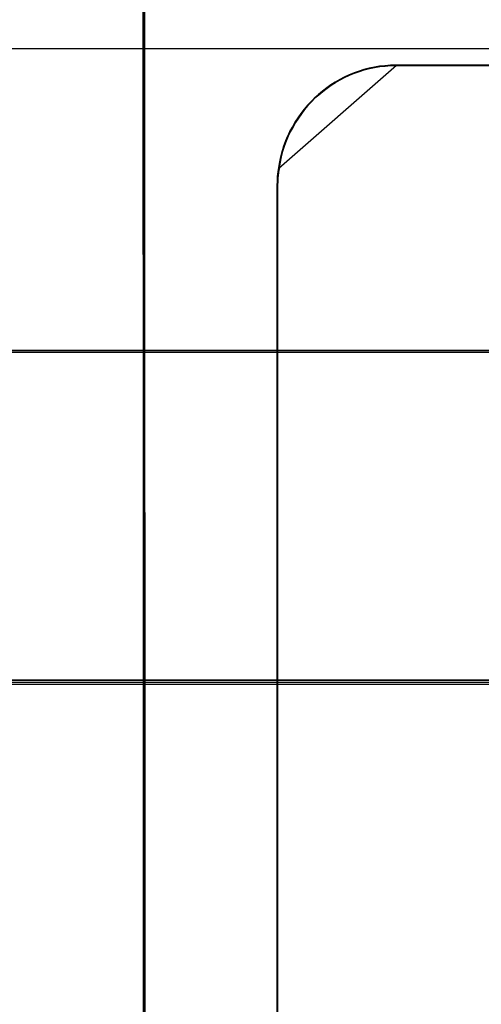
# Model space of a CAD drawing. Header units: millimetres. Extents: x 18084 to 47233, y 38174 to 56392.
# Tile 221 of 253: x 26230.78 to 26238.47, y 53676.13 to 53692.51. Entities that reach past the tile are written whole.
import ezdxf

# ---------------------------------------------------------------- set-up
doc = ezdxf.new("R2010")
doc.units = ezdxf.units.MM
doc.header["$LTSCALE"] = 100
for name, color, linetype in [('30', 7, 'Continuous'), ('45', 7, 'Continuous'), ('50', 7, 'Continuous')]:
    doc.layers.add(name, color=color, linetype=linetype)

msp = doc.modelspace()

# ---------------------------------------------------------------- linework, layer by layer
at = {"layer": '30', "color": 139}
for points in [[(26293.59, 53687.009), (25858.28, 53687.009), (26293.59, 53687.009)], [(26293.59, 53687.009), (25858.28, 53687.009), (26293.59, 53687.009)], [(25858.28, 53681.524), (26293.59, 53681.524), (25858.28, 53681.524)], [(25858.28, 53681.524), (26293.59, 53681.524), (25858.28, 53681.524)]]:
    msp.add_lwpolyline(points, close=True, dxfattribs=at)
at = {"layer": '30', "color": 7}
msp.add_lwpolyline([(25858.28, 53681.455), (26293.59, 53681.455), (26293.59, 53681.641), (26293.59, 53683.844), (26293.59, 53687.009), (26293.406, 53687.009), (25858.463, 53687.009), (25858.28, 53687.009), (25858.28, 53683.844), (25858.28, 53681.641), (25858.28, 53681.455)], close=True, dxfattribs=at)
msp.add_lwpolyline([(25858.28, 53681.455), (26293.59, 53681.455), (26293.59, 53681.641), (26293.59, 53683.844), (26293.59, 53687.009), (26293.406, 53687.009), (25858.463, 53687.009), (25858.28, 53687.009), (25858.28, 53683.844), (25858.28, 53681.641), (25858.28, 53681.455)], close=True, dxfattribs=at)
msp.add_lwpolyline([(25858.28, 53681.455), (26293.59, 53681.455), (26293.59, 53681.641), (26293.59, 53683.844), (26293.59, 53687.009), (26293.406, 53687.009), (25858.463, 53687.009), (25858.28, 53687.009), (25858.28, 53683.844), (25858.28, 53681.641), (25858.28, 53681.455)], close=True, dxfattribs=at)
msp.add_lwpolyline([(25858.28, 53681.455), (26293.59, 53681.455), (26293.59, 53681.641), (26293.59, 53683.844), (26293.59, 53687.009), (26293.406, 53687.009), (25858.463, 53687.009), (25858.28, 53687.009), (25858.28, 53683.844), (25858.28, 53681.641), (25858.28, 53681.455)], close=True, dxfattribs=at)
msp.add_lwpolyline([(25858.28, 53681.455), (26293.59, 53681.455), (26293.59, 53681.641), (26293.59, 53683.844), (26293.59, 53687.009), (26293.406, 53687.009), (25858.463, 53687.009), (25858.28, 53687.009), (25858.28, 53683.844), (25858.28, 53681.641), (25858.28, 53681.455)], close=True, dxfattribs=at)
msp.add_lwpolyline([(25858.28, 53681.455), (26293.59, 53681.455), (26293.59, 53681.641), (26293.59, 53683.844), (26293.59, 53687.009), (26293.406, 53687.009), (25858.463, 53687.009), (25858.28, 53687.009), (25858.28, 53683.844), (25858.28, 53681.641), (25858.28, 53681.455)], close=True, dxfattribs=at)
at = {"layer": '30', "color": 59}
for points in [[(25858.28, 53681.455), (26293.59, 53681.455), (26293.59, 53681.641), (26293.59, 53683.844), (26293.59, 53687.009), (26293.406, 53687.009), (25858.463, 53687.009), (25858.28, 53687.009), (25858.28, 53683.844), (25858.28, 53681.641), (25858.28, 53681.455)], [(25858.28, 53681.455), (26293.59, 53681.455), (26293.59, 53681.641), (26293.59, 53683.844), (26293.59, 53687.009), (26293.406, 53687.009), (25858.463, 53687.009), (25858.28, 53687.009), (25858.28, 53683.844), (25858.28, 53681.641), (25858.28, 53681.455)], [(25858.312, 53681.49), (26293.555, 53681.49), (26293.555, 53681.674), (26293.555, 53683.849), (26293.555, 53686.974), (26293.371, 53686.974), (25858.496, 53686.974), (25858.312, 53686.974), (25858.312, 53683.849), (25858.312, 53681.674), (25858.312, 53681.49)], [(25858.312, 53681.49), (26293.555, 53681.49), (26293.555, 53681.674), (26293.555, 53683.849), (26293.555, 53686.974), (26293.371, 53686.974), (25858.496, 53686.974), (25858.312, 53686.974), (25858.312, 53683.849), (25858.312, 53681.674), (25858.312, 53681.49)]]:
    msp.add_lwpolyline(points, close=True, dxfattribs=at)
at = {"layer": '30', "color": 7}
msp.add_lwpolyline([(26293.59, 53681.524), (25858.28, 53681.524)], dxfattribs=at)
msp.add_lwpolyline([(26293.59, 53681.524), (25858.28, 53681.524)], dxfattribs=at)
msp.add_lwpolyline([(26293.59, 53681.524), (25858.28, 53681.524)], dxfattribs=at)
msp.add_lwpolyline([(26293.59, 53681.524), (25858.28, 53681.524)], dxfattribs=at)
msp.add_lwpolyline([(26293.59, 53681.524), (25858.28, 53681.524)], dxfattribs=at)
msp.add_lwpolyline([(26293.59, 53681.524), (25858.28, 53681.524)], dxfattribs=at)
at = {"layer": '30', "color": 59}
msp.add_lwpolyline([(26293.59, 53681.524), (25858.28, 53681.524)], dxfattribs=at)
msp.add_lwpolyline([(26293.59, 53681.524), (25858.28, 53681.524)], dxfattribs=at)
at = {"layer": '45', "color": 59}
for p, q in [((26232.84, 53694.628), (26232.87, 53629.809)), ((26232.87, 53629.809), (26232.84, 53694.628)), ((26232.84, 53694.628), (26232.87, 53629.809)), ((26232.87, 53629.809), (26232.84, 53694.628)), ((26232.858, 53694.573), (26232.885, 53629.745)), ((26232.885, 53629.745), (26232.858, 53694.573)), ((26232.858, 53694.573), (26232.885, 53629.745)), ((26232.885, 53629.745), (26232.858, 53694.573)), ((26237.049, 53691.757), (26246.74, 53691.757)), ((26246.74, 53691.757), (26237.049, 53691.757)), ((26237.049, 53691.757), (26237.049, 53691.757)), ((26237.049, 53691.757), (26246.74, 53691.757)), ((26246.74, 53691.757), (26237.049, 53691.757)), ((26237.049, 53691.757), (26237.049, 53691.757))]:
    msp.add_line(p, q, dxfattribs=at)
at = {"layer": '45', "color": 7}
for p, q in [((26232.87, 53675.498), (26232.865, 53694.568)), ((26232.87, 53675.498), (26232.865, 53694.568)), ((26232.875, 53675.493), (26232.87, 53694.572)), ((26232.875, 53675.493), (26232.87, 53694.572)), ((26232.84, 53694.533), (26232.84, 53675.487)), ((26232.84, 53694.533), (26232.84, 53675.487)), ((26232.845, 53694.529), (26232.845, 53675.492)), ((26232.845, 53694.529), (26232.845, 53675.492)), ((26235.099, 53690.044), (26237.061, 53691.757)), ((26235.099, 53690.044), (26237.061, 53691.757)), ((26236.958, 53691.757), (26236.865, 53691.746)), ((26236.958, 53691.757), (26236.865, 53691.746)), ((26236.867, 53691.743), (26236.96, 53691.754)), ((26236.867, 53691.743), (26236.96, 53691.754)), ((26236.87, 53691.74), (26236.962, 53691.751)), ((26236.87, 53691.74), (26236.962, 53691.751)), ((26236.963, 53691.752), (26236.871, 53691.741)), ((26236.963, 53691.752), (26236.871, 53691.741)), ((26236.968, 53691.757), (26236.875, 53691.745)), ((26236.968, 53691.757), (26236.875, 53691.745)), ((26237.05, 53691.757), (26236.958, 53691.757)), ((26237.05, 53691.757), (26236.958, 53691.757)), ((26236.96, 53691.754), (26237.052, 53691.754)), ((26236.96, 53691.754), (26237.052, 53691.754)), ((26236.962, 53691.751), (26237.055, 53691.751)), ((26236.962, 53691.751), (26237.055, 53691.751)), ((26237.056, 53691.752), (26236.963, 53691.752)), ((26237.056, 53691.752), (26236.963, 53691.752)), ((26237.061, 53691.757), (26236.968, 53691.757)), ((26237.061, 53691.757), (26236.968, 53691.757)), ((26246.737, 53691.757), (26237.05, 53691.757)), ((26237.05, 53691.757), (26237.05, 53691.757)), ((26246.737, 53691.757), (26237.05, 53691.757)), ((26237.05, 53691.757), (26237.05, 53691.757)), ((26237.052, 53691.754), (26246.736, 53691.754)), ((26237.052, 53691.754), (26246.736, 53691.754)), ((26237.055, 53691.751), (26246.733, 53691.751)), ((26237.055, 53691.751), (26246.733, 53691.751)), ((26246.734, 53691.752), (26237.056, 53691.752)), ((26237.056, 53691.752), (26237.056, 53691.752)), ((26246.734, 53691.752), (26237.056, 53691.752)), ((26237.056, 53691.752), (26237.056, 53691.752)), ((26237.061, 53691.757), (26237.061, 53691.757)), ((26237.061, 53691.757), (26237.061, 53691.757)), ((26236.273, 53691.597), (26236.191, 53691.558)), ((26236.273, 53691.597), (26236.191, 53691.558)), ((26236.193, 53691.556), (26236.275, 53691.594)), ((26236.193, 53691.556), (26236.275, 53691.594)), ((26236.196, 53691.553), (26236.278, 53691.592)), ((26236.196, 53691.553), (26236.278, 53691.592)), ((26236.28, 53691.596), (26236.198, 53691.557)), ((26236.28, 53691.596), (26236.198, 53691.557)), ((26236.279, 53691.592), (26236.198, 53691.554)), ((26236.279, 53691.592), (26236.198, 53691.554)), ((26236.354, 53691.63), (26236.273, 53691.597)), ((26236.354, 53691.63), (26236.273, 53691.597)), ((26236.275, 53691.594), (26236.356, 53691.627)), ((26236.275, 53691.594), (26236.356, 53691.627)), ((26236.278, 53691.592), (26236.359, 53691.625)), ((26236.278, 53691.592), (26236.359, 53691.625)), ((26236.361, 53691.625), (26236.279, 53691.592)), ((26236.361, 53691.625), (26236.279, 53691.592)), ((26236.362, 53691.629), (26236.28, 53691.596)), ((26236.362, 53691.629), (26236.28, 53691.596)), ((26236.436, 53691.657), (26236.354, 53691.63)), ((26236.436, 53691.657), (26236.354, 53691.63)), ((26236.356, 53691.627), (26236.438, 53691.655)), ((26236.356, 53691.627), (26236.438, 53691.655)), ((26236.359, 53691.625), (26236.441, 53691.652)), ((26236.359, 53691.625), (26236.441, 53691.652)), ((26236.442, 53691.653), (26236.361, 53691.625)), ((26236.442, 53691.653), (26236.361, 53691.625)), ((26236.444, 53691.657), (26236.362, 53691.629)), ((26236.444, 53691.657), (26236.362, 53691.629)), ((26236.517, 53691.685), (26236.436, 53691.657)), ((26236.517, 53691.685), (26236.436, 53691.657)), ((26236.438, 53691.655), (26236.519, 53691.682)), ((26236.438, 53691.655), (26236.519, 53691.682)), ((26236.441, 53691.652), (26236.522, 53691.68)), ((26236.441, 53691.652), (26236.522, 53691.68)), ((26236.523, 53691.68), (26236.442, 53691.653)), ((26236.523, 53691.68), (26236.442, 53691.653)), ((26236.526, 53691.685), (26236.444, 53691.657)), ((26236.526, 53691.685), (26236.444, 53691.657)), ((26236.604, 53691.707), (26236.517, 53691.685)), ((26236.604, 53691.707), (26236.517, 53691.685)), ((26236.519, 53691.682), (26236.606, 53691.704)), ((26236.519, 53691.682), (26236.606, 53691.704)), ((26236.522, 53691.68), (26236.609, 53691.702)), ((26236.522, 53691.68), (26236.609, 53691.702)), ((26236.61, 53691.702), (26236.523, 53691.68)), ((26236.61, 53691.702), (26236.523, 53691.68)), ((26236.613, 53691.707), (26236.526, 53691.685)), ((26236.613, 53691.707), (26236.526, 53691.685)), ((26236.691, 53691.724), (26236.604, 53691.707)), ((26236.691, 53691.724), (26236.604, 53691.707)), ((26236.606, 53691.704), (26236.693, 53691.721)), ((26236.606, 53691.704), (26236.693, 53691.721)), ((26236.609, 53691.702), (26236.696, 53691.718)), ((26236.609, 53691.702), (26236.696, 53691.718)), ((26236.697, 53691.719), (26236.61, 53691.702)), ((26236.697, 53691.719), (26236.61, 53691.702)), ((26236.701, 53691.723), (26236.613, 53691.707)), ((26236.701, 53691.723), (26236.613, 53691.707)), ((26236.778, 53691.74), (26236.691, 53691.724)), ((26236.778, 53691.74), (26236.691, 53691.724)), ((26236.693, 53691.721), (26236.78, 53691.737)), ((26236.693, 53691.721), (26236.78, 53691.737)), ((26236.696, 53691.718), (26236.783, 53691.735)), ((26236.696, 53691.718), (26236.783, 53691.735)), ((26236.784, 53691.735), (26236.697, 53691.719)), ((26236.784, 53691.735), (26236.697, 53691.719)), ((26236.788, 53691.74), (26236.701, 53691.723)), ((26236.788, 53691.74), (26236.701, 53691.723)), ((26236.865, 53691.746), (26236.778, 53691.74)), ((26236.865, 53691.746), (26236.778, 53691.74)), ((26236.78, 53691.737), (26236.867, 53691.743)), ((26236.78, 53691.737), (26236.867, 53691.743)), ((26236.783, 53691.735), (26236.87, 53691.74)), ((26236.783, 53691.735), (26236.87, 53691.74)), ((26236.871, 53691.741), (26236.784, 53691.735)), ((26236.871, 53691.741), (26236.784, 53691.735)), ((26236.875, 53691.745), (26236.788, 53691.74)), ((26236.875, 53691.745), (26236.788, 53691.74)), ((26235.968, 53691.432), (26235.898, 53691.382)), ((26235.968, 53691.432), (26235.898, 53691.382)), ((26235.9, 53691.38), (26235.971, 53691.429)), ((26235.9, 53691.38), (26235.971, 53691.429)), ((26235.973, 53691.43), (26235.902, 53691.38)), ((26235.973, 53691.43), (26235.902, 53691.38)), ((26235.903, 53691.377), (26235.974, 53691.427)), ((26235.903, 53691.377), (26235.974, 53691.427)), ((26235.975, 53691.427), (26235.904, 53691.378)), ((26235.975, 53691.427), (26235.904, 53691.378)), ((26236.039, 53691.476), (26235.968, 53691.432)), ((26236.039, 53691.476), (26235.968, 53691.432)), ((26235.971, 53691.429), (26236.041, 53691.473)), ((26235.971, 53691.429), (26236.041, 53691.473)), ((26236.044, 53691.474), (26235.973, 53691.43)), ((26236.044, 53691.474), (26235.973, 53691.43)), ((26235.974, 53691.427), (26236.044, 53691.471)), ((26235.974, 53691.427), (26236.044, 53691.471)), ((26236.046, 53691.471), (26235.975, 53691.427)), ((26236.046, 53691.471), (26235.975, 53691.427)), ((26236.115, 53691.52), (26236.039, 53691.476)), ((26236.115, 53691.52), (26236.039, 53691.476)), ((26236.041, 53691.473), (26236.117, 53691.517)), ((26236.041, 53691.473), (26236.117, 53691.517)), ((26236.121, 53691.518), (26236.044, 53691.474)), ((26236.121, 53691.518), (26236.044, 53691.474)), ((26236.044, 53691.471), (26236.12, 53691.515)), ((26236.044, 53691.471), (26236.12, 53691.515)), ((26236.122, 53691.515), (26236.046, 53691.471)), ((26236.122, 53691.515), (26236.046, 53691.471)), ((26236.191, 53691.558), (26236.115, 53691.52)), ((26236.191, 53691.558), (26236.115, 53691.52)), ((26236.117, 53691.517), (26236.193, 53691.556)), ((26236.117, 53691.517), (26236.193, 53691.556)), ((26236.12, 53691.515), (26236.196, 53691.553)), ((26236.12, 53691.515), (26236.196, 53691.553)), ((26236.198, 53691.557), (26236.121, 53691.518)), ((26236.198, 53691.557), (26236.121, 53691.518)), ((26236.198, 53691.554), (26236.122, 53691.515)), ((26236.198, 53691.554), (26236.122, 53691.515)), ((26235.762, 53691.272), (26235.697, 53691.217)), ((26235.762, 53691.272), (26235.697, 53691.217)), ((26235.699, 53691.215), (26235.764, 53691.27)), ((26235.699, 53691.215), (26235.764, 53691.27)), ((26235.766, 53691.269), (26235.7, 53691.214)), ((26235.766, 53691.269), (26235.7, 53691.214)), ((26235.702, 53691.212), (26235.767, 53691.267)), ((26235.702, 53691.212), (26235.767, 53691.267)), ((26235.769, 53691.268), (26235.703, 53691.213)), ((26235.769, 53691.268), (26235.703, 53691.213)), ((26235.827, 53691.327), (26235.762, 53691.272)), ((26235.827, 53691.327), (26235.762, 53691.272)), ((26235.764, 53691.27), (26235.829, 53691.325)), ((26235.764, 53691.27), (26235.829, 53691.325)), ((26235.831, 53691.324), (26235.766, 53691.269)), ((26235.831, 53691.324), (26235.766, 53691.269)), ((26235.767, 53691.267), (26235.833, 53691.322)), ((26235.767, 53691.267), (26235.833, 53691.322)), ((26235.834, 53691.323), (26235.769, 53691.268)), ((26235.834, 53691.323), (26235.769, 53691.268)), ((26235.898, 53691.382), (26235.827, 53691.327)), ((26235.898, 53691.382), (26235.827, 53691.327)), ((26235.829, 53691.325), (26235.9, 53691.38)), ((26235.829, 53691.325), (26235.9, 53691.38)), ((26235.902, 53691.38), (26235.831, 53691.324)), ((26235.902, 53691.38), (26235.831, 53691.324)), ((26235.833, 53691.322), (26235.903, 53691.377)), ((26235.833, 53691.322), (26235.903, 53691.377)), ((26235.904, 53691.378), (26235.834, 53691.323)), ((26235.904, 53691.378), (26235.834, 53691.323)), ((26235.637, 53691.151), (26235.577, 53691.091)), ((26235.637, 53691.151), (26235.577, 53691.091)), ((26235.579, 53691.088), (26235.639, 53691.149)), ((26235.579, 53691.088), (26235.639, 53691.149)), ((26235.64, 53691.147), (26235.58, 53691.086)), ((26235.64, 53691.147), (26235.58, 53691.086)), ((26235.583, 53691.086), (26235.642, 53691.146)), ((26235.583, 53691.086), (26235.642, 53691.146)), ((26235.644, 53691.147), (26235.584, 53691.086)), ((26235.644, 53691.147), (26235.584, 53691.086)), ((26235.697, 53691.217), (26235.637, 53691.151)), ((26235.697, 53691.217), (26235.637, 53691.151)), ((26235.639, 53691.149), (26235.699, 53691.215)), ((26235.639, 53691.149), (26235.699, 53691.215)), ((26235.7, 53691.214), (26235.64, 53691.147)), ((26235.7, 53691.214), (26235.64, 53691.147)), ((26235.642, 53691.146), (26235.702, 53691.212)), ((26235.642, 53691.146), (26235.702, 53691.212)), ((26235.703, 53691.213), (26235.644, 53691.147)), ((26235.703, 53691.213), (26235.644, 53691.147)), ((26235.468, 53690.953), (26235.419, 53690.881)), ((26235.468, 53690.953), (26235.419, 53690.881)), ((26235.47, 53690.948), (26235.421, 53690.876)), ((26235.47, 53690.948), (26235.421, 53690.876)), ((26235.422, 53690.879), (26235.471, 53690.95)), ((26235.422, 53690.879), (26235.471, 53690.95)), ((26235.425, 53690.877), (26235.474, 53690.948)), ((26235.425, 53690.877), (26235.474, 53690.948)), ((26235.475, 53690.949), (26235.426, 53690.877)), ((26235.475, 53690.949), (26235.426, 53690.877)), ((26235.523, 53691.025), (26235.468, 53690.953)), ((26235.523, 53691.025), (26235.468, 53690.953)), ((26235.525, 53691.02), (26235.47, 53690.948)), ((26235.525, 53691.02), (26235.47, 53690.948)), ((26235.471, 53690.95), (26235.525, 53691.022)), ((26235.471, 53690.95), (26235.525, 53691.022)), ((26235.474, 53690.948), (26235.528, 53691.02)), ((26235.474, 53690.948), (26235.528, 53691.02)), ((26235.53, 53691.02), (26235.475, 53690.949)), ((26235.53, 53691.02), (26235.475, 53690.949)), ((26235.577, 53691.091), (26235.523, 53691.025)), ((26235.577, 53691.091), (26235.523, 53691.025)), ((26235.525, 53691.022), (26235.579, 53691.088)), ((26235.525, 53691.022), (26235.579, 53691.088)), ((26235.58, 53691.086), (26235.525, 53691.02)), ((26235.58, 53691.086), (26235.525, 53691.02)), ((26235.528, 53691.02), (26235.583, 53691.086)), ((26235.528, 53691.02), (26235.583, 53691.086)), ((26235.584, 53691.086), (26235.53, 53691.02)), ((26235.584, 53691.086), (26235.53, 53691.02)), ((26235.37, 53690.81), (26235.327, 53690.727)), ((26235.37, 53690.81), (26235.327, 53690.727)), ((26235.372, 53690.803), (26235.328, 53690.72)), ((26235.372, 53690.803), (26235.328, 53690.72)), ((26235.329, 53690.725), (26235.373, 53690.807)), ((26235.329, 53690.725), (26235.373, 53690.807)), ((26235.333, 53690.722), (26235.376, 53690.805)), ((26235.333, 53690.722), (26235.376, 53690.805)), ((26235.378, 53690.805), (26235.334, 53690.723)), ((26235.378, 53690.805), (26235.334, 53690.723)), ((26235.419, 53690.881), (26235.37, 53690.81)), ((26235.419, 53690.881), (26235.37, 53690.81)), ((26235.421, 53690.876), (26235.372, 53690.803)), ((26235.421, 53690.876), (26235.372, 53690.803)), ((26235.373, 53690.807), (26235.422, 53690.879)), ((26235.373, 53690.807), (26235.422, 53690.879)), ((26235.376, 53690.805), (26235.425, 53690.877)), ((26235.376, 53690.805), (26235.425, 53690.877)), ((26235.426, 53690.877), (26235.378, 53690.805)), ((26235.426, 53690.877), (26235.378, 53690.805)), ((26235.283, 53690.656), (26235.245, 53690.579)), ((26235.283, 53690.656), (26235.245, 53690.579)), ((26235.285, 53690.648), (26235.246, 53690.571)), ((26235.285, 53690.648), (26235.246, 53690.571)), ((26235.248, 53690.576), (26235.286, 53690.653)), ((26235.248, 53690.576), (26235.286, 53690.653)), ((26235.251, 53690.574), (26235.289, 53690.651)), ((26235.251, 53690.574), (26235.289, 53690.651)), ((26235.291, 53690.651), (26235.253, 53690.574)), ((26235.291, 53690.651), (26235.253, 53690.574)), ((26235.327, 53690.727), (26235.283, 53690.656)), ((26235.327, 53690.727), (26235.283, 53690.656)), ((26235.328, 53690.72), (26235.285, 53690.648)), ((26235.328, 53690.72), (26235.285, 53690.648)), ((26235.286, 53690.653), (26235.329, 53690.725)), ((26235.286, 53690.653), (26235.329, 53690.725)), ((26235.289, 53690.651), (26235.333, 53690.722)), ((26235.289, 53690.651), (26235.333, 53690.722)), ((26235.334, 53690.723), (26235.291, 53690.651)), ((26235.334, 53690.723), (26235.291, 53690.651)), ((26235.213, 53690.496), (26235.18, 53690.408)), ((26235.213, 53690.496), (26235.18, 53690.408)), ((26235.214, 53690.488), (26235.181, 53690.399)), ((26235.214, 53690.488), (26235.181, 53690.399)), ((26235.183, 53690.406), (26235.215, 53690.494)), ((26235.183, 53690.406), (26235.215, 53690.494)), ((26235.186, 53690.403), (26235.219, 53690.491)), ((26235.186, 53690.403), (26235.219, 53690.491)), ((26235.22, 53690.492), (26235.187, 53690.404)), ((26235.22, 53690.492), (26235.187, 53690.404)), ((26235.245, 53690.579), (26235.213, 53690.496)), ((26235.245, 53690.579), (26235.213, 53690.496)), ((26235.246, 53690.571), (26235.214, 53690.488)), ((26235.246, 53690.571), (26235.214, 53690.488)), ((26235.215, 53690.494), (26235.248, 53690.576)), ((26235.215, 53690.494), (26235.248, 53690.576)), ((26235.219, 53690.491), (26235.251, 53690.574)), ((26235.219, 53690.491), (26235.251, 53690.574)), ((26235.253, 53690.574), (26235.22, 53690.492)), ((26235.253, 53690.574), (26235.22, 53690.492)), ((26235.153, 53690.326), (26235.131, 53690.238)), ((26235.153, 53690.326), (26235.131, 53690.238)), ((26235.153, 53690.316), (26235.132, 53690.227)), ((26235.153, 53690.316), (26235.132, 53690.227)), ((26235.134, 53690.235), (26235.155, 53690.323)), ((26235.134, 53690.235), (26235.155, 53690.323)), ((26235.137, 53690.233), (26235.159, 53690.321)), ((26235.137, 53690.233), (26235.159, 53690.321)), ((26235.16, 53690.321), (26235.139, 53690.233)), ((26235.16, 53690.321), (26235.139, 53690.233)), ((26235.18, 53690.408), (26235.153, 53690.326)), ((26235.18, 53690.408), (26235.153, 53690.326)), ((26235.181, 53690.399), (26235.153, 53690.316)), ((26235.181, 53690.399), (26235.153, 53690.316)), ((26235.155, 53690.323), (26235.183, 53690.406)), ((26235.155, 53690.323), (26235.183, 53690.406)), ((26235.159, 53690.321), (26235.186, 53690.403)), ((26235.159, 53690.321), (26235.186, 53690.403)), ((26235.187, 53690.404), (26235.16, 53690.321)), ((26235.187, 53690.404), (26235.16, 53690.321)), ((26235.115, 53690.15), (26235.099, 53690.056)), ((26235.115, 53690.15), (26235.099, 53690.056)), ((26235.115, 53690.139), (26235.099, 53690.044)), ((26235.115, 53690.139), (26235.099, 53690.044)), ((26235.101, 53690.053), (26235.117, 53690.147)), ((26235.101, 53690.053), (26235.117, 53690.147)), ((26235.105, 53690.051), (26235.121, 53690.145)), ((26235.105, 53690.051), (26235.121, 53690.145)), ((26235.122, 53690.145), (26235.106, 53690.052)), ((26235.122, 53690.145), (26235.106, 53690.052)), ((26235.131, 53690.238), (26235.115, 53690.15)), ((26235.131, 53690.238), (26235.115, 53690.15)), ((26235.132, 53690.227), (26235.115, 53690.139)), ((26235.132, 53690.227), (26235.115, 53690.139)), ((26235.117, 53690.147), (26235.134, 53690.235)), ((26235.117, 53690.147), (26235.134, 53690.235)), ((26235.121, 53690.145), (26235.137, 53690.233)), ((26235.121, 53690.145), (26235.137, 53690.233)), ((26235.139, 53690.233), (26235.122, 53690.145)), ((26235.139, 53690.233), (26235.122, 53690.145)), ((26235.071, 53689.749), (26235.111, 53690.057)), ((26235.071, 53689.749), (26235.111, 53690.057)), ((26235.088, 53689.984), (26235.077, 53689.907)), ((26235.088, 53689.984), (26235.077, 53689.907)), ((26235.095, 53689.983), (26235.079, 53689.903)), ((26235.095, 53689.983), (26235.079, 53689.903)), ((26235.079, 53689.905), (26235.09, 53689.982)), ((26235.079, 53689.905), (26235.09, 53689.982)), ((26235.083, 53689.903), (26235.094, 53689.98)), ((26235.083, 53689.903), (26235.094, 53689.98)), ((26235.095, 53689.98), (26235.084, 53689.903)), ((26235.095, 53689.98), (26235.084, 53689.903)), ((26235.099, 53690.056), (26235.088, 53689.984)), ((26235.099, 53690.056), (26235.088, 53689.984)), ((26235.09, 53689.982), (26235.101, 53690.053)), ((26235.09, 53689.982), (26235.101, 53690.053)), ((26235.094, 53689.98), (26235.105, 53690.051)), ((26235.094, 53689.98), (26235.105, 53690.051)), ((26235.111, 53690.057), (26235.095, 53689.983)), ((26235.111, 53690.057), (26235.095, 53689.983)), ((26235.106, 53690.052), (26235.095, 53689.98)), ((26235.106, 53690.052), (26235.095, 53689.98)), ((26235.111, 53690.057), (26235.111, 53690.057)), ((26235.111, 53690.057), (26235.111, 53690.057)), ((26235.077, 53689.83), (26235.071, 53689.759)), ((26235.077, 53689.83), (26235.071, 53689.759)), ((26235.079, 53689.823), (26235.071, 53689.749)), ((26235.079, 53689.823), (26235.071, 53689.749)), ((26235.074, 53689.756), (26235.079, 53689.828)), ((26235.074, 53689.756), (26235.079, 53689.828)), ((26235.077, 53689.907), (26235.077, 53689.83)), ((26235.077, 53689.907), (26235.077, 53689.83)), ((26235.078, 53689.754), (26235.083, 53689.826)), ((26235.078, 53689.754), (26235.083, 53689.826)), ((26235.079, 53689.828), (26235.079, 53689.905)), ((26235.079, 53689.828), (26235.079, 53689.905)), ((26235.079, 53689.903), (26235.079, 53689.823)), ((26235.079, 53689.903), (26235.079, 53689.823)), ((26235.084, 53689.826), (26235.079, 53689.755)), ((26235.084, 53689.826), (26235.079, 53689.755)), ((26235.083, 53689.826), (26235.083, 53689.903)), ((26235.083, 53689.826), (26235.083, 53689.903)), ((26235.084, 53689.903), (26235.084, 53689.826)), ((26235.084, 53689.903), (26235.084, 53689.826)), ((26235.071, 53689.761), (26235.071, 53689.742)), ((26235.071, 53689.742), (26235.071, 53689.761)), ((26235.071, 53689.761), (26235.071, 53689.761)), ((26235.071, 53689.761), (26235.071, 53689.742)), ((26235.071, 53689.742), (26235.071, 53689.761)), ((26235.071, 53689.761), (26235.071, 53689.761)), ((26235.071, 53689.759), (26235.071, 53689.753)), ((26235.071, 53689.759), (26235.071, 53689.753)), ((26235.071, 53672.396), (26235.071, 53689.756)), ((26235.071, 53689.756), (26235.071, 53672.396)), ((26235.071, 53672.396), (26235.071, 53689.756)), ((26235.071, 53689.756), (26235.071, 53672.396)), ((26235.071, 53689.753), (26235.071, 53675.477)), ((26235.071, 53689.753), (26235.071, 53675.477)), ((26235.074, 53689.751), (26235.074, 53689.756)), ((26235.074, 53689.751), (26235.074, 53689.756)), ((26235.074, 53675.476), (26235.074, 53689.751)), ((26235.074, 53675.476), (26235.074, 53689.751)), ((26235.078, 53689.749), (26235.078, 53689.754)), ((26235.078, 53689.749), (26235.078, 53689.754)), ((26235.078, 53675.481), (26235.078, 53689.749)), ((26235.078, 53675.481), (26235.078, 53689.749)), ((26235.079, 53689.755), (26235.079, 53689.749)), ((26235.079, 53689.755), (26235.079, 53689.749)), ((26235.079, 53689.749), (26235.079, 53675.481)), ((26235.079, 53689.749), (26235.079, 53675.481))]:
    msp.add_line(p, q, dxfattribs=at)
at = {"layer": '50', "color": 7}
msp.add_lwpolyline([(25859.86, 53646.928), (25859.86, 53692.034), (26292.01, 53692.034), (26292.01, 53646.928)], dxfattribs=at)
msp.add_lwpolyline([(25859.86, 53646.928), (25859.86, 53692.034), (26292.01, 53692.034), (26292.01, 53646.928)], dxfattribs=at)
at = {"layer": '50', "color": 59}
msp.add_lwpolyline([(25859.86, 53692.034), (26292.01, 53692.034), (26292.01, 53646.928), (25859.86, 53646.928), (25859.86, 53692.034)], close=True, dxfattribs=at)
msp.add_lwpolyline([(25859.86, 53692.034), (26292.01, 53692.034), (26292.01, 53646.928), (25859.86, 53646.928), (25859.86, 53692.034)], close=True, dxfattribs=at)

doc.saveas('drawing.dxf')
